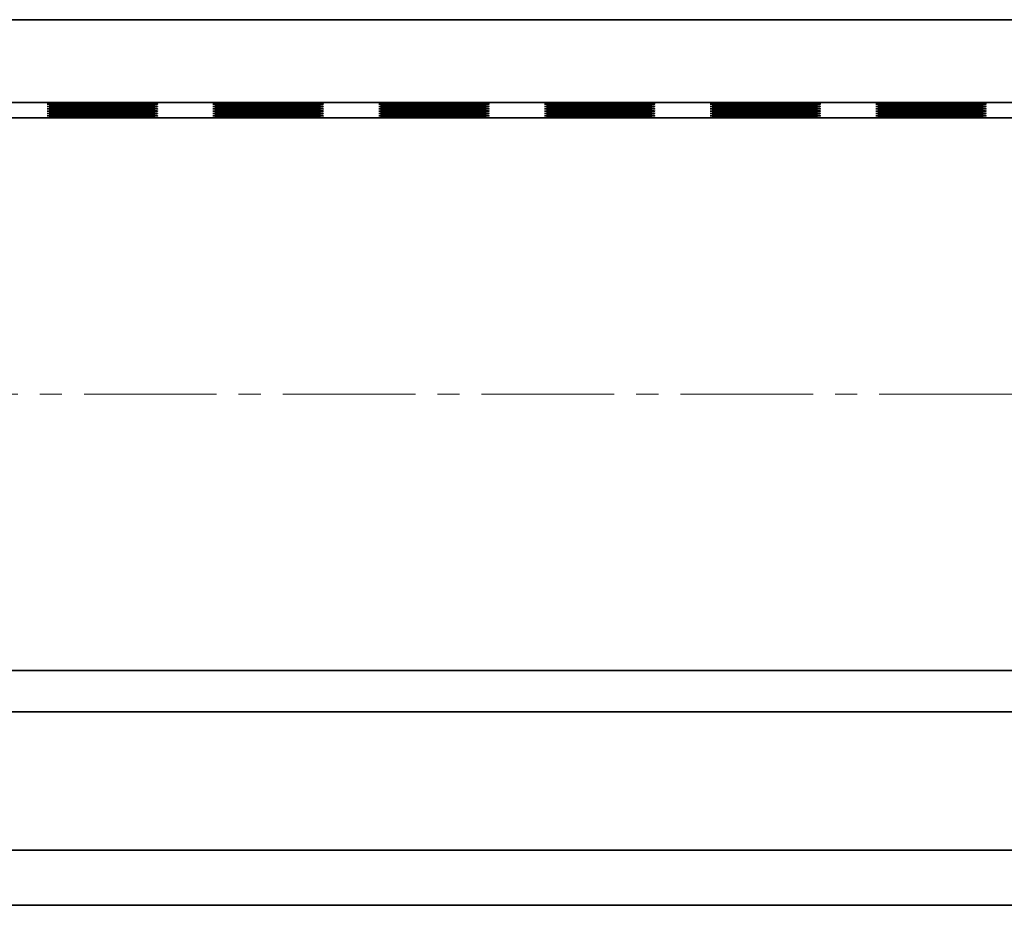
# Model space of a CAD drawing. Header units: millimetres. Extents: x -14862 to 14862, y -10512 to 10512.
# Tile 191 of 199: x 9752 to 10109, y 6886 to 7206. Entities that reach past the tile are written whole.
import ezdxf

# ---------------------------------------------------------------- set-up
doc = ezdxf.new("R2010")
doc.units = ezdxf.units.MM
doc.header["$LTSCALE"] = 4
doc.linetypes.add('点画线', pattern=[18, 12, -2, 2, -2])
doc.layers.add('中心线层', color=1, linetype='点画线', lineweight=18)
doc.layers.add('几何体', color=7, linetype='Continuous', lineweight=35)

msp = doc.modelspace()

# ---------------------------------------------------------------- linework, layer by layer
at = {"layer": '中心线层'}
msp.add_line((7903.271, 7070.9), (10714.982, 7070.9), dxfattribs=at)
at = {"layer": '几何体'}
for p, q in [((10501.982, 7206.45), (8101.982, 7206.45)), ((10501.982, 7176.452), (8101.982, 7176.452)), ((10504.482, 7170.9), (8104.482, 7170.9)), ((8104.482, 6970.9), (10504.482, 6970.9)), ((8101.982, 6955.9), (10501.982, 6955.9)), ((10594.482, 6905.9), (8004.482, 6905.9)), ((10594.482, 6885.9), (8004.482, 6885.9))]:
    msp.add_line(p, q, dxfattribs=at)
for points in [[(9761.982, 7175.889), (9762.16, 7175.927), (9762.693, 7175.964), (9763.569, 7175.999), (9764.774, 7176.033), (9766.286, 7176.064), (9768.078, 7176.092), (9770.118, 7176.116), (9772.37, 7176.136), (9774.794, 7176.152), (9777.346, 7176.163), (9779.98, 7176.169), (9782.65, 7176.171), (9785.309, 7176.167), (9787.907, 7176.158), (9790.401, 7176.145), (9792.744, 7176.127), (9794.895, 7176.104), (9796.815, 7176.078), (9798.471, 7176.049), (9799.832, 7176.016), (9800.875, 7175.982), (9801.581, 7175.945), (9801.937, 7175.908), (9801.937, 7175.87), (9801.581, 7175.833), (9800.875, 7175.797), (9799.832, 7175.762), (9798.471, 7175.73), (9796.815, 7175.7), (9794.895, 7175.674), (9792.744, 7175.652), (9790.401, 7175.634), (9787.907, 7175.62), (9785.309, 7175.611), (9782.65, 7175.608), (9779.98, 7175.609), (9777.346, 7175.615), (9774.794, 7175.626), (9772.37, 7175.642), (9770.118, 7175.662), (9768.078, 7175.687), (9766.286, 7175.715), (9764.774, 7175.746), (9763.569, 7175.779), (9762.693, 7175.815), (9762.16, 7175.852), (9761.982, 7175.889)], [(9761.982, 7175.044), (9762.16, 7175.082), (9762.693, 7175.119), (9763.569, 7175.154), (9764.774, 7175.188), (9766.286, 7175.219), (9768.078, 7175.247), (9770.118, 7175.271), (9772.37, 7175.291), (9774.794, 7175.307), (9777.346, 7175.318), (9779.98, 7175.324), (9782.65, 7175.326), (9785.309, 7175.322), (9787.907, 7175.313), (9790.401, 7175.3), (9792.744, 7175.282), (9794.895, 7175.259), (9796.815, 7175.233), (9798.471, 7175.204), (9799.832, 7175.171), (9800.875, 7175.137), (9801.581, 7175.1), (9801.937, 7175.063), (9801.937, 7175.025), (9801.581, 7174.988), (9800.875, 7174.952), (9799.832, 7174.917), (9798.471, 7174.885), (9796.815, 7174.855), (9794.895, 7174.829), (9792.744, 7174.807), (9790.401, 7174.789), (9787.907, 7174.775), (9785.309, 7174.766), (9782.65, 7174.763), (9779.98, 7174.764), (9777.346, 7174.77), (9774.794, 7174.781), (9772.37, 7174.797), (9770.118, 7174.817), (9768.078, 7174.842), (9766.286, 7174.87), (9764.774, 7174.901), (9763.569, 7174.934), (9762.693, 7174.97), (9762.16, 7175.007), (9761.982, 7175.044)], [(9761.982, 7174.199), (9762.16, 7174.237), (9762.693, 7174.274), (9763.569, 7174.309), (9764.774, 7174.343), (9766.286, 7174.374), (9768.078, 7174.402), (9770.118, 7174.426), (9772.37, 7174.446), (9774.794, 7174.462), (9777.346, 7174.473), (9779.98, 7174.479), (9782.65, 7174.481), (9785.309, 7174.477), (9787.907, 7174.468), (9790.401, 7174.455), (9792.744, 7174.437), (9794.895, 7174.414), (9796.815, 7174.388), (9798.471, 7174.359), (9799.832, 7174.326), (9800.875, 7174.292), (9801.581, 7174.255), (9801.937, 7174.218), (9801.937, 7174.18), (9801.581, 7174.143), (9800.875, 7174.107), (9799.832, 7174.072), (9798.471, 7174.04), (9796.815, 7174.01), (9794.895, 7173.984), (9792.744, 7173.962), (9790.401, 7173.944), (9787.907, 7173.93), (9785.309, 7173.921), (9782.65, 7173.918), (9779.98, 7173.919), (9777.346, 7173.925), (9774.794, 7173.936), (9772.37, 7173.952), (9770.118, 7173.972), (9768.078, 7173.997), (9766.286, 7174.025), (9764.774, 7174.056), (9763.569, 7174.089), (9762.693, 7174.125), (9762.16, 7174.162), (9761.982, 7174.199)], [(9821.982, 7175.889), (9822.16, 7175.927), (9822.693, 7175.964), (9823.569, 7175.999), (9824.774, 7176.033), (9826.286, 7176.064), (9828.078, 7176.092), (9830.118, 7176.116), (9832.37, 7176.136), (9834.794, 7176.152), (9837.346, 7176.163), (9839.98, 7176.169), (9842.65, 7176.171), (9845.309, 7176.167), (9847.907, 7176.158), (9850.401, 7176.145), (9852.744, 7176.127), (9854.895, 7176.104), (9856.815, 7176.078), (9858.471, 7176.049), (9859.832, 7176.016), (9860.875, 7175.982), (9861.581, 7175.945), (9861.937, 7175.908), (9861.937, 7175.87), (9861.581, 7175.833), (9860.875, 7175.797), (9859.832, 7175.762), (9858.471, 7175.73), (9856.815, 7175.7), (9854.895, 7175.674), (9852.744, 7175.652), (9850.401, 7175.634), (9847.907, 7175.62), (9845.309, 7175.611), (9842.65, 7175.608), (9839.98, 7175.609), (9837.346, 7175.615), (9834.794, 7175.626), (9832.37, 7175.642), (9830.118, 7175.662), (9828.078, 7175.687), (9826.286, 7175.715), (9824.774, 7175.746), (9823.569, 7175.779), (9822.693, 7175.815), (9822.16, 7175.852), (9821.982, 7175.889)], [(9821.982, 7175.044), (9822.16, 7175.082), (9822.693, 7175.119), (9823.569, 7175.154), (9824.774, 7175.188), (9826.286, 7175.219), (9828.078, 7175.247), (9830.118, 7175.271), (9832.37, 7175.291), (9834.794, 7175.307), (9837.346, 7175.318), (9839.98, 7175.324), (9842.65, 7175.326), (9845.309, 7175.322), (9847.907, 7175.313), (9850.401, 7175.3), (9852.744, 7175.282), (9854.895, 7175.259), (9856.815, 7175.233), (9858.471, 7175.204), (9859.832, 7175.171), (9860.875, 7175.137), (9861.581, 7175.1), (9861.937, 7175.063), (9861.937, 7175.025), (9861.581, 7174.988), (9860.875, 7174.952), (9859.832, 7174.917), (9858.471, 7174.885), (9856.815, 7174.855), (9854.895, 7174.829), (9852.744, 7174.807), (9850.401, 7174.789), (9847.907, 7174.775), (9845.309, 7174.766), (9842.65, 7174.763), (9839.98, 7174.764), (9837.346, 7174.77), (9834.794, 7174.781), (9832.37, 7174.797), (9830.118, 7174.817), (9828.078, 7174.842), (9826.286, 7174.87), (9824.774, 7174.901), (9823.569, 7174.934), (9822.693, 7174.97), (9822.16, 7175.007), (9821.982, 7175.044)], [(9821.982, 7174.199), (9822.16, 7174.237), (9822.693, 7174.274), (9823.569, 7174.309), (9824.774, 7174.343), (9826.286, 7174.374), (9828.078, 7174.402), (9830.118, 7174.426), (9832.37, 7174.446), (9834.794, 7174.462), (9837.346, 7174.473), (9839.98, 7174.479), (9842.65, 7174.481), (9845.309, 7174.477), (9847.907, 7174.468), (9850.401, 7174.455), (9852.744, 7174.437), (9854.895, 7174.414), (9856.815, 7174.388), (9858.471, 7174.359), (9859.832, 7174.326), (9860.875, 7174.292), (9861.581, 7174.255), (9861.937, 7174.218), (9861.937, 7174.18), (9861.581, 7174.143), (9860.875, 7174.107), (9859.832, 7174.072), (9858.471, 7174.04), (9856.815, 7174.01), (9854.895, 7173.984), (9852.744, 7173.962), (9850.401, 7173.944), (9847.907, 7173.93), (9845.309, 7173.921), (9842.65, 7173.918), (9839.98, 7173.919), (9837.346, 7173.925), (9834.794, 7173.936), (9832.37, 7173.952), (9830.118, 7173.972), (9828.078, 7173.997), (9826.286, 7174.025), (9824.774, 7174.056), (9823.569, 7174.089), (9822.693, 7174.125), (9822.16, 7174.162), (9821.982, 7174.199)], [(9881.982, 7175.889), (9882.16, 7175.927), (9882.693, 7175.964), (9883.569, 7175.999), (9884.774, 7176.033), (9886.286, 7176.064), (9888.078, 7176.092), (9890.118, 7176.116), (9892.37, 7176.136), (9894.794, 7176.152), (9897.346, 7176.163), (9899.98, 7176.169), (9902.65, 7176.171), (9905.309, 7176.167), (9907.907, 7176.158), (9910.401, 7176.145), (9912.744, 7176.127), (9914.895, 7176.104), (9916.815, 7176.078), (9918.471, 7176.049), (9919.832, 7176.016), (9920.875, 7175.982), (9921.581, 7175.945), (9921.937, 7175.908), (9921.937, 7175.87), (9921.581, 7175.833), (9920.875, 7175.797), (9919.832, 7175.762), (9918.471, 7175.73), (9916.815, 7175.7), (9914.895, 7175.674), (9912.744, 7175.652), (9910.401, 7175.634), (9907.907, 7175.62), (9905.309, 7175.611), (9902.65, 7175.608), (9899.98, 7175.609), (9897.346, 7175.615), (9894.794, 7175.626), (9892.37, 7175.642), (9890.118, 7175.662), (9888.078, 7175.687), (9886.286, 7175.715), (9884.774, 7175.746), (9883.569, 7175.779), (9882.693, 7175.815), (9882.16, 7175.852), (9881.982, 7175.889)], [(9881.982, 7175.044), (9882.16, 7175.082), (9882.693, 7175.119), (9883.569, 7175.154), (9884.774, 7175.188), (9886.286, 7175.219), (9888.078, 7175.247), (9890.118, 7175.271), (9892.37, 7175.291), (9894.794, 7175.307), (9897.346, 7175.318), (9899.98, 7175.324), (9902.65, 7175.326), (9905.309, 7175.322), (9907.907, 7175.313), (9910.401, 7175.3), (9912.744, 7175.282), (9914.895, 7175.259), (9916.815, 7175.233), (9918.471, 7175.204), (9919.832, 7175.171), (9920.875, 7175.137), (9921.581, 7175.1), (9921.937, 7175.063), (9921.937, 7175.025), (9921.581, 7174.988), (9920.875, 7174.952), (9919.832, 7174.917), (9918.471, 7174.885), (9916.815, 7174.855), (9914.895, 7174.829), (9912.744, 7174.807), (9910.401, 7174.789), (9907.907, 7174.775), (9905.309, 7174.766), (9902.65, 7174.763), (9899.98, 7174.764), (9897.346, 7174.77), (9894.794, 7174.781), (9892.37, 7174.797), (9890.118, 7174.817), (9888.078, 7174.842), (9886.286, 7174.87), (9884.774, 7174.901), (9883.569, 7174.934), (9882.693, 7174.97), (9882.16, 7175.007), (9881.982, 7175.044)], [(9881.982, 7174.199), (9882.16, 7174.237), (9882.693, 7174.274), (9883.569, 7174.309), (9884.774, 7174.343), (9886.286, 7174.374), (9888.078, 7174.402), (9890.118, 7174.426), (9892.37, 7174.446), (9894.794, 7174.462), (9897.346, 7174.473), (9899.98, 7174.479), (9902.65, 7174.481), (9905.309, 7174.477), (9907.907, 7174.468), (9910.401, 7174.455), (9912.744, 7174.437), (9914.895, 7174.414), (9916.815, 7174.388), (9918.471, 7174.359), (9919.832, 7174.326), (9920.875, 7174.292), (9921.581, 7174.255), (9921.937, 7174.218), (9921.937, 7174.18), (9921.581, 7174.143), (9920.875, 7174.107), (9919.832, 7174.072), (9918.471, 7174.04), (9916.815, 7174.01), (9914.895, 7173.984), (9912.744, 7173.962), (9910.401, 7173.944), (9907.907, 7173.93), (9905.309, 7173.921), (9902.65, 7173.918), (9899.98, 7173.919), (9897.346, 7173.925), (9894.794, 7173.936), (9892.37, 7173.952), (9890.118, 7173.972), (9888.078, 7173.997), (9886.286, 7174.025), (9884.774, 7174.056), (9883.569, 7174.089), (9882.693, 7174.125), (9882.16, 7174.162), (9881.982, 7174.199)], [(9941.982, 7175.889), (9942.16, 7175.927), (9942.693, 7175.964), (9943.569, 7175.999), (9944.774, 7176.033), (9946.286, 7176.064), (9948.078, 7176.092), (9950.118, 7176.116), (9952.37, 7176.136), (9954.794, 7176.152), (9957.346, 7176.163), (9959.98, 7176.169), (9962.65, 7176.171), (9965.309, 7176.167), (9967.907, 7176.158), (9970.401, 7176.145), (9972.744, 7176.127), (9974.895, 7176.104), (9976.815, 7176.078), (9978.471, 7176.049), (9979.832, 7176.016), (9980.875, 7175.982), (9981.581, 7175.945), (9981.937, 7175.908), (9981.937, 7175.87), (9981.581, 7175.833), (9980.875, 7175.797), (9979.832, 7175.762), (9978.471, 7175.73), (9976.815, 7175.7), (9974.895, 7175.674), (9972.744, 7175.652), (9970.401, 7175.634), (9967.907, 7175.62), (9965.309, 7175.611), (9962.65, 7175.608), (9959.98, 7175.609), (9957.346, 7175.615), (9954.794, 7175.626), (9952.37, 7175.642), (9950.118, 7175.662), (9948.078, 7175.687), (9946.286, 7175.715), (9944.774, 7175.746), (9943.569, 7175.779), (9942.693, 7175.815), (9942.16, 7175.852), (9941.982, 7175.889)], [(9941.982, 7175.044), (9942.16, 7175.082), (9942.693, 7175.119), (9943.569, 7175.154), (9944.774, 7175.188), (9946.286, 7175.219), (9948.078, 7175.247), (9950.118, 7175.271), (9952.37, 7175.291), (9954.794, 7175.307), (9957.346, 7175.318), (9959.98, 7175.324), (9962.65, 7175.326), (9965.309, 7175.322), (9967.907, 7175.313), (9970.401, 7175.3), (9972.744, 7175.282), (9974.895, 7175.259), (9976.815, 7175.233), (9978.471, 7175.204), (9979.832, 7175.171), (9980.875, 7175.137), (9981.581, 7175.1), (9981.937, 7175.063), (9981.937, 7175.025), (9981.581, 7174.988), (9980.875, 7174.952), (9979.832, 7174.917), (9978.471, 7174.885), (9976.815, 7174.855), (9974.895, 7174.829), (9972.744, 7174.807), (9970.401, 7174.789), (9967.907, 7174.775), (9965.309, 7174.766), (9962.65, 7174.763), (9959.98, 7174.764), (9957.346, 7174.77), (9954.794, 7174.781), (9952.37, 7174.797), (9950.118, 7174.817), (9948.078, 7174.842), (9946.286, 7174.87), (9944.774, 7174.901), (9943.569, 7174.934), (9942.693, 7174.97), (9942.16, 7175.007), (9941.982, 7175.044)], [(9941.982, 7174.199), (9942.16, 7174.237), (9942.693, 7174.274), (9943.569, 7174.309), (9944.774, 7174.343), (9946.286, 7174.374), (9948.078, 7174.402), (9950.118, 7174.426), (9952.37, 7174.446), (9954.794, 7174.462), (9957.346, 7174.473), (9959.98, 7174.479), (9962.65, 7174.481), (9965.309, 7174.477), (9967.907, 7174.468), (9970.401, 7174.455), (9972.744, 7174.437), (9974.895, 7174.414), (9976.815, 7174.388), (9978.471, 7174.359), (9979.832, 7174.326), (9980.875, 7174.292), (9981.581, 7174.255), (9981.937, 7174.218), (9981.937, 7174.18), (9981.581, 7174.143), (9980.875, 7174.107), (9979.832, 7174.072), (9978.471, 7174.04), (9976.815, 7174.01), (9974.895, 7173.984), (9972.744, 7173.962), (9970.401, 7173.944), (9967.907, 7173.93), (9965.309, 7173.921), (9962.65, 7173.918), (9959.98, 7173.919), (9957.346, 7173.925), (9954.794, 7173.936), (9952.37, 7173.952), (9950.118, 7173.972), (9948.078, 7173.997), (9946.286, 7174.025), (9944.774, 7174.056), (9943.569, 7174.089), (9942.693, 7174.125), (9942.16, 7174.162), (9941.982, 7174.199)], [(10001.982, 7175.889), (10002.16, 7175.927), (10002.693, 7175.964), (10003.569, 7175.999), (10004.774, 7176.033), (10006.286, 7176.064), (10008.078, 7176.092), (10010.118, 7176.116), (10012.37, 7176.136), (10014.794, 7176.152), (10017.346, 7176.163), (10019.98, 7176.169), (10022.65, 7176.171), (10025.309, 7176.167), (10027.907, 7176.158), (10030.401, 7176.145), (10032.744, 7176.127), (10034.895, 7176.104), (10036.815, 7176.078), (10038.471, 7176.049), (10039.832, 7176.016), (10040.875, 7175.982), (10041.581, 7175.945), (10041.937, 7175.908), (10041.937, 7175.87), (10041.581, 7175.833), (10040.875, 7175.797), (10039.832, 7175.762), (10038.471, 7175.73), (10036.815, 7175.7), (10034.895, 7175.674), (10032.744, 7175.652), (10030.401, 7175.634), (10027.907, 7175.62), (10025.309, 7175.611), (10022.65, 7175.608), (10019.98, 7175.609), (10017.346, 7175.615), (10014.794, 7175.626), (10012.37, 7175.642), (10010.118, 7175.662), (10008.078, 7175.687), (10006.286, 7175.715), (10004.774, 7175.746), (10003.569, 7175.779), (10002.693, 7175.815), (10002.16, 7175.852), (10001.982, 7175.889)], [(10001.982, 7175.044), (10002.16, 7175.082), (10002.693, 7175.119), (10003.569, 7175.154), (10004.774, 7175.188), (10006.286, 7175.219), (10008.078, 7175.247), (10010.118, 7175.271), (10012.37, 7175.291), (10014.794, 7175.307), (10017.346, 7175.318), (10019.98, 7175.324), (10022.65, 7175.326), (10025.309, 7175.322), (10027.907, 7175.313), (10030.401, 7175.3), (10032.744, 7175.282), (10034.895, 7175.259), (10036.815, 7175.233), (10038.471, 7175.204), (10039.832, 7175.171), (10040.875, 7175.137), (10041.581, 7175.1), (10041.937, 7175.063), (10041.937, 7175.025), (10041.581, 7174.988), (10040.875, 7174.952), (10039.832, 7174.917), (10038.471, 7174.885), (10036.815, 7174.855), (10034.895, 7174.829), (10032.744, 7174.807), (10030.401, 7174.789), (10027.907, 7174.775), (10025.309, 7174.766), (10022.65, 7174.763), (10019.98, 7174.764), (10017.346, 7174.77), (10014.794, 7174.781), (10012.37, 7174.797), (10010.118, 7174.817), (10008.078, 7174.842), (10006.286, 7174.87), (10004.774, 7174.901), (10003.569, 7174.934), (10002.693, 7174.97), (10002.16, 7175.007), (10001.982, 7175.044)], [(10001.982, 7174.199), (10002.16, 7174.237), (10002.693, 7174.274), (10003.569, 7174.309), (10004.774, 7174.343), (10006.286, 7174.374), (10008.078, 7174.402), (10010.118, 7174.426), (10012.37, 7174.446), (10014.794, 7174.462), (10017.346, 7174.473), (10019.98, 7174.479), (10022.65, 7174.481), (10025.309, 7174.477), (10027.907, 7174.468), (10030.401, 7174.455), (10032.744, 7174.437), (10034.895, 7174.414), (10036.815, 7174.388), (10038.471, 7174.359), (10039.832, 7174.326), (10040.875, 7174.292), (10041.581, 7174.255), (10041.937, 7174.218), (10041.937, 7174.18), (10041.581, 7174.143), (10040.875, 7174.107), (10039.832, 7174.072), (10038.471, 7174.04), (10036.815, 7174.01), (10034.895, 7173.984), (10032.744, 7173.962), (10030.401, 7173.944), (10027.907, 7173.93), (10025.309, 7173.921), (10022.65, 7173.918), (10019.98, 7173.919), (10017.346, 7173.925), (10014.794, 7173.936), (10012.37, 7173.952), (10010.118, 7173.972), (10008.078, 7173.997), (10006.286, 7174.025), (10004.774, 7174.056), (10003.569, 7174.089), (10002.693, 7174.125), (10002.16, 7174.162), (10001.982, 7174.199)], [(10061.982, 7175.889), (10062.16, 7175.927), (10062.693, 7175.964), (10063.569, 7175.999), (10064.774, 7176.033), (10066.286, 7176.064), (10068.078, 7176.092), (10070.118, 7176.116), (10072.37, 7176.136), (10074.794, 7176.152), (10077.346, 7176.163), (10079.98, 7176.169), (10082.65, 7176.171), (10085.309, 7176.167), (10087.907, 7176.158), (10090.401, 7176.145), (10092.744, 7176.127), (10094.895, 7176.104), (10096.815, 7176.078), (10098.471, 7176.049), (10099.832, 7176.016), (10100.875, 7175.982), (10101.581, 7175.945), (10101.937, 7175.908), (10101.937, 7175.87), (10101.581, 7175.833), (10100.875, 7175.797), (10099.832, 7175.762), (10098.471, 7175.73), (10096.815, 7175.7), (10094.895, 7175.674), (10092.744, 7175.652), (10090.401, 7175.634), (10087.907, 7175.62), (10085.309, 7175.611), (10082.65, 7175.608), (10079.98, 7175.609), (10077.346, 7175.615), (10074.794, 7175.626), (10072.37, 7175.642), (10070.118, 7175.662), (10068.078, 7175.687), (10066.286, 7175.715), (10064.774, 7175.746), (10063.569, 7175.779), (10062.693, 7175.815), (10062.16, 7175.852), (10061.982, 7175.889)], [(10061.982, 7175.044), (10062.16, 7175.082), (10062.693, 7175.119), (10063.569, 7175.154), (10064.774, 7175.188), (10066.286, 7175.219), (10068.078, 7175.247), (10070.118, 7175.271), (10072.37, 7175.291), (10074.794, 7175.307), (10077.346, 7175.318), (10079.98, 7175.324), (10082.65, 7175.326), (10085.309, 7175.322), (10087.907, 7175.313), (10090.401, 7175.3), (10092.744, 7175.282), (10094.895, 7175.259), (10096.815, 7175.233), (10098.471, 7175.204), (10099.832, 7175.171), (10100.875, 7175.137), (10101.581, 7175.1), (10101.937, 7175.063), (10101.937, 7175.025), (10101.581, 7174.988), (10100.875, 7174.952), (10099.832, 7174.917), (10098.471, 7174.885), (10096.815, 7174.855), (10094.895, 7174.829), (10092.744, 7174.807), (10090.401, 7174.789), (10087.907, 7174.775), (10085.309, 7174.766), (10082.65, 7174.763), (10079.98, 7174.764), (10077.346, 7174.77), (10074.794, 7174.781), (10072.37, 7174.797), (10070.118, 7174.817), (10068.078, 7174.842), (10066.286, 7174.87), (10064.774, 7174.901), (10063.569, 7174.934), (10062.693, 7174.97), (10062.16, 7175.007), (10061.982, 7175.044)], [(10061.982, 7174.199), (10062.16, 7174.237), (10062.693, 7174.274), (10063.569, 7174.309), (10064.774, 7174.343), (10066.286, 7174.374), (10068.078, 7174.402), (10070.118, 7174.426), (10072.37, 7174.446), (10074.794, 7174.462), (10077.346, 7174.473), (10079.98, 7174.479), (10082.65, 7174.481), (10085.309, 7174.477), (10087.907, 7174.468), (10090.401, 7174.455), (10092.744, 7174.437), (10094.895, 7174.414), (10096.815, 7174.388), (10098.471, 7174.359), (10099.832, 7174.326), (10100.875, 7174.292), (10101.581, 7174.255), (10101.937, 7174.218), (10101.937, 7174.18), (10101.581, 7174.143), (10100.875, 7174.107), (10099.832, 7174.072), (10098.471, 7174.04), (10096.815, 7174.01), (10094.895, 7173.984), (10092.744, 7173.962), (10090.401, 7173.944), (10087.907, 7173.93), (10085.309, 7173.921), (10082.65, 7173.918), (10079.98, 7173.919), (10077.346, 7173.925), (10074.794, 7173.936), (10072.37, 7173.952), (10070.118, 7173.972), (10068.078, 7173.997), (10066.286, 7174.025), (10064.774, 7174.056), (10063.569, 7174.089), (10062.693, 7174.125), (10062.16, 7174.162), (10061.982, 7174.199)], [(9761.982, 7173.354), (9762.16, 7173.392), (9762.693, 7173.429), (9763.569, 7173.464), (9764.774, 7173.498), (9766.286, 7173.529), (9768.078, 7173.557), (9770.118, 7173.581), (9772.37, 7173.601), (9774.794, 7173.617), (9777.346, 7173.628), (9779.98, 7173.634), (9782.65, 7173.636), (9785.309, 7173.632), (9787.907, 7173.623), (9790.401, 7173.61), (9792.744, 7173.592), (9794.895, 7173.569), (9796.815, 7173.543), (9798.471, 7173.514), (9799.832, 7173.481), (9800.875, 7173.447), (9801.581, 7173.41), (9801.937, 7173.373), (9801.937, 7173.335), (9801.581, 7173.298), (9800.875, 7173.262), (9799.832, 7173.227), (9798.471, 7173.195), (9796.815, 7173.165), (9794.895, 7173.139), (9792.744, 7173.117), (9790.401, 7173.099), (9787.907, 7173.085), (9785.309, 7173.076), (9782.65, 7173.073), (9779.98, 7173.074), (9777.346, 7173.08), (9774.794, 7173.091), (9772.37, 7173.107), (9770.118, 7173.127), (9768.078, 7173.152), (9766.286, 7173.18), (9764.774, 7173.211), (9763.569, 7173.244), (9762.693, 7173.28), (9762.16, 7173.317), (9761.982, 7173.354)], [(9761.982, 7172.509), (9762.16, 7172.547), (9762.693, 7172.584), (9763.569, 7172.619), (9764.774, 7172.653), (9766.286, 7172.684), (9768.078, 7172.712), (9770.118, 7172.736), (9772.37, 7172.756), (9774.794, 7172.772), (9777.346, 7172.783), (9779.98, 7172.789), (9782.65, 7172.791), (9785.309, 7172.787), (9787.907, 7172.778), (9790.401, 7172.765), (9792.744, 7172.747), (9794.895, 7172.724), (9796.815, 7172.698), (9798.471, 7172.669), (9799.832, 7172.636), (9800.875, 7172.602), (9801.581, 7172.565), (9801.937, 7172.528), (9801.937, 7172.49), (9801.581, 7172.453), (9800.875, 7172.417), (9799.832, 7172.382), (9798.471, 7172.35), (9796.815, 7172.32), (9794.895, 7172.294), (9792.744, 7172.272), (9790.401, 7172.254), (9787.907, 7172.24), (9785.309, 7172.231), (9782.65, 7172.228), (9779.98, 7172.229), (9777.346, 7172.235), (9774.794, 7172.246), (9772.37, 7172.262), (9770.118, 7172.282), (9768.078, 7172.307), (9766.286, 7172.335), (9764.774, 7172.366), (9763.569, 7172.399), (9762.693, 7172.435), (9762.16, 7172.472), (9761.982, 7172.509)], [(9761.982, 7171.664), (9762.16, 7171.702), (9762.693, 7171.739), (9763.569, 7171.774), (9764.774, 7171.808), (9766.286, 7171.839), (9768.078, 7171.867), (9770.118, 7171.891), (9772.37, 7171.911), (9774.794, 7171.927), (9777.346, 7171.938), (9779.98, 7171.944), (9782.65, 7171.946), (9785.309, 7171.942), (9787.907, 7171.933), (9790.401, 7171.92), (9792.744, 7171.902), (9794.895, 7171.879), (9796.815, 7171.853), (9798.471, 7171.824), (9799.832, 7171.791), (9800.875, 7171.757), (9801.581, 7171.72), (9801.937, 7171.683), (9801.937, 7171.645), (9801.581, 7171.608), (9800.875, 7171.572), (9799.832, 7171.537), (9798.471, 7171.505), (9796.815, 7171.475), (9794.895, 7171.449), (9792.744, 7171.427), (9790.401, 7171.409), (9787.907, 7171.395), (9785.309, 7171.386), (9782.65, 7171.383), (9779.98, 7171.384), (9777.346, 7171.39), (9774.794, 7171.401), (9772.37, 7171.417), (9770.118, 7171.437), (9768.078, 7171.462), (9766.286, 7171.49), (9764.774, 7171.521), (9763.569, 7171.554), (9762.693, 7171.59), (9762.16, 7171.627), (9761.982, 7171.664)], [(9762.814, 7170.9), (9763.569, 7170.929), (9764.774, 7170.963), (9766.286, 7170.994), (9768.078, 7171.022), (9770.118, 7171.046), (9772.37, 7171.066), (9774.794, 7171.082), (9777.346, 7171.093), (9779.98, 7171.099), (9782.65, 7171.101), (9785.309, 7171.097), (9787.907, 7171.088), (9790.401, 7171.075), (9792.744, 7171.057), (9794.895, 7171.034), (9796.815, 7171.008), (9798.471, 7170.979), (9799.832, 7170.946), (9800.875, 7170.912), (9801.15, 7170.9)], [(9821.982, 7173.354), (9822.16, 7173.392), (9822.693, 7173.429), (9823.569, 7173.464), (9824.774, 7173.498), (9826.286, 7173.529), (9828.078, 7173.557), (9830.118, 7173.581), (9832.37, 7173.601), (9834.794, 7173.617), (9837.346, 7173.628), (9839.98, 7173.634), (9842.65, 7173.636), (9845.309, 7173.632), (9847.907, 7173.623), (9850.401, 7173.61), (9852.744, 7173.592), (9854.895, 7173.569), (9856.815, 7173.543), (9858.471, 7173.514), (9859.832, 7173.481), (9860.875, 7173.447), (9861.581, 7173.41), (9861.937, 7173.373), (9861.937, 7173.335), (9861.581, 7173.298), (9860.875, 7173.262), (9859.832, 7173.227), (9858.471, 7173.195), (9856.815, 7173.165), (9854.895, 7173.139), (9852.744, 7173.117), (9850.401, 7173.099), (9847.907, 7173.085), (9845.309, 7173.076), (9842.65, 7173.073), (9839.98, 7173.074), (9837.346, 7173.08), (9834.794, 7173.091), (9832.37, 7173.107), (9830.118, 7173.127), (9828.078, 7173.152), (9826.286, 7173.18), (9824.774, 7173.211), (9823.569, 7173.244), (9822.693, 7173.28), (9822.16, 7173.317), (9821.982, 7173.354)], [(9821.982, 7172.509), (9822.16, 7172.547), (9822.693, 7172.584), (9823.569, 7172.619), (9824.774, 7172.653), (9826.286, 7172.684), (9828.078, 7172.712), (9830.118, 7172.736), (9832.37, 7172.756), (9834.794, 7172.772), (9837.346, 7172.783), (9839.98, 7172.789), (9842.65, 7172.791), (9845.309, 7172.787), (9847.907, 7172.778), (9850.401, 7172.765), (9852.744, 7172.747), (9854.895, 7172.724), (9856.815, 7172.698), (9858.471, 7172.669), (9859.832, 7172.636), (9860.875, 7172.602), (9861.581, 7172.565), (9861.937, 7172.528), (9861.937, 7172.49), (9861.581, 7172.453), (9860.875, 7172.417), (9859.832, 7172.382), (9858.471, 7172.35), (9856.815, 7172.32), (9854.895, 7172.294), (9852.744, 7172.272), (9850.401, 7172.254), (9847.907, 7172.24), (9845.309, 7172.231), (9842.65, 7172.228), (9839.98, 7172.229), (9837.346, 7172.235), (9834.794, 7172.246), (9832.37, 7172.262), (9830.118, 7172.282), (9828.078, 7172.307), (9826.286, 7172.335), (9824.774, 7172.366), (9823.569, 7172.399), (9822.693, 7172.435), (9822.16, 7172.472), (9821.982, 7172.509)], [(9821.982, 7171.664), (9822.16, 7171.702), (9822.693, 7171.739), (9823.569, 7171.774), (9824.774, 7171.808), (9826.286, 7171.839), (9828.078, 7171.867), (9830.118, 7171.891), (9832.37, 7171.911), (9834.794, 7171.927), (9837.346, 7171.938), (9839.98, 7171.944), (9842.65, 7171.946), (9845.309, 7171.942), (9847.907, 7171.933), (9850.401, 7171.92), (9852.744, 7171.902), (9854.895, 7171.879), (9856.815, 7171.853), (9858.471, 7171.824), (9859.832, 7171.791), (9860.875, 7171.757), (9861.581, 7171.72), (9861.937, 7171.683), (9861.937, 7171.645), (9861.581, 7171.608), (9860.875, 7171.572), (9859.832, 7171.537), (9858.471, 7171.505), (9856.815, 7171.475), (9854.895, 7171.449), (9852.744, 7171.427), (9850.401, 7171.409), (9847.907, 7171.395), (9845.309, 7171.386), (9842.65, 7171.383), (9839.98, 7171.384), (9837.346, 7171.39), (9834.794, 7171.401), (9832.37, 7171.417), (9830.118, 7171.437), (9828.078, 7171.462), (9826.286, 7171.49), (9824.774, 7171.521), (9823.569, 7171.554), (9822.693, 7171.59), (9822.16, 7171.627), (9821.982, 7171.664)], [(9822.814, 7170.9), (9823.569, 7170.929), (9824.774, 7170.963), (9826.286, 7170.994), (9828.078, 7171.022), (9830.118, 7171.046), (9832.37, 7171.066), (9834.794, 7171.082), (9837.346, 7171.093), (9839.98, 7171.099), (9842.65, 7171.101), (9845.309, 7171.097), (9847.907, 7171.088), (9850.401, 7171.075), (9852.744, 7171.057), (9854.895, 7171.034), (9856.815, 7171.008), (9858.471, 7170.979), (9859.832, 7170.946), (9860.875, 7170.912), (9861.15, 7170.9)], [(9881.982, 7173.354), (9882.16, 7173.392), (9882.693, 7173.429), (9883.569, 7173.464), (9884.774, 7173.498), (9886.286, 7173.529), (9888.078, 7173.557), (9890.118, 7173.581), (9892.37, 7173.601), (9894.794, 7173.617), (9897.346, 7173.628), (9899.98, 7173.634), (9902.65, 7173.636), (9905.309, 7173.632), (9907.907, 7173.623), (9910.401, 7173.61), (9912.744, 7173.592), (9914.895, 7173.569), (9916.815, 7173.543), (9918.471, 7173.514), (9919.832, 7173.481), (9920.875, 7173.447), (9921.581, 7173.41), (9921.937, 7173.373), (9921.937, 7173.335), (9921.581, 7173.298), (9920.875, 7173.262), (9919.832, 7173.227), (9918.471, 7173.195), (9916.815, 7173.165), (9914.895, 7173.139), (9912.744, 7173.117), (9910.401, 7173.099), (9907.907, 7173.085), (9905.309, 7173.076), (9902.65, 7173.073), (9899.98, 7173.074), (9897.346, 7173.08), (9894.794, 7173.091), (9892.37, 7173.107), (9890.118, 7173.127), (9888.078, 7173.152), (9886.286, 7173.18), (9884.774, 7173.211), (9883.569, 7173.244), (9882.693, 7173.28), (9882.16, 7173.317), (9881.982, 7173.354)], [(9881.982, 7172.509), (9882.16, 7172.547), (9882.693, 7172.584), (9883.569, 7172.619), (9884.774, 7172.653), (9886.286, 7172.684), (9888.078, 7172.712), (9890.118, 7172.736), (9892.37, 7172.756), (9894.794, 7172.772), (9897.346, 7172.783), (9899.98, 7172.789), (9902.65, 7172.791), (9905.309, 7172.787), (9907.907, 7172.778), (9910.401, 7172.765), (9912.744, 7172.747), (9914.895, 7172.724), (9916.815, 7172.698), (9918.471, 7172.669), (9919.832, 7172.636), (9920.875, 7172.602), (9921.581, 7172.565), (9921.937, 7172.528), (9921.937, 7172.49), (9921.581, 7172.453), (9920.875, 7172.417), (9919.832, 7172.382), (9918.471, 7172.35), (9916.815, 7172.32), (9914.895, 7172.294), (9912.744, 7172.272), (9910.401, 7172.254), (9907.907, 7172.24), (9905.309, 7172.231), (9902.65, 7172.228), (9899.98, 7172.229), (9897.346, 7172.235), (9894.794, 7172.246), (9892.37, 7172.262), (9890.118, 7172.282), (9888.078, 7172.307), (9886.286, 7172.335), (9884.774, 7172.366), (9883.569, 7172.399), (9882.693, 7172.435), (9882.16, 7172.472), (9881.982, 7172.509)], [(9881.982, 7171.664), (9882.16, 7171.702), (9882.693, 7171.739), (9883.569, 7171.774), (9884.774, 7171.808), (9886.286, 7171.839), (9888.078, 7171.867), (9890.118, 7171.891), (9892.37, 7171.911), (9894.794, 7171.927), (9897.346, 7171.938), (9899.98, 7171.944), (9902.65, 7171.946), (9905.309, 7171.942), (9907.907, 7171.933), (9910.401, 7171.92), (9912.744, 7171.902), (9914.895, 7171.879), (9916.815, 7171.853), (9918.471, 7171.824), (9919.832, 7171.791), (9920.875, 7171.757), (9921.581, 7171.72), (9921.937, 7171.683), (9921.937, 7171.645), (9921.581, 7171.608), (9920.875, 7171.572), (9919.832, 7171.537), (9918.471, 7171.505), (9916.815, 7171.475), (9914.895, 7171.449), (9912.744, 7171.427), (9910.401, 7171.409), (9907.907, 7171.395), (9905.309, 7171.386), (9902.65, 7171.383), (9899.98, 7171.384), (9897.346, 7171.39), (9894.794, 7171.401), (9892.37, 7171.417), (9890.118, 7171.437), (9888.078, 7171.462), (9886.286, 7171.49), (9884.774, 7171.521), (9883.569, 7171.554), (9882.693, 7171.59), (9882.16, 7171.627), (9881.982, 7171.664)], [(9882.814, 7170.9), (9883.569, 7170.929), (9884.774, 7170.963), (9886.286, 7170.994), (9888.078, 7171.022), (9890.118, 7171.046), (9892.37, 7171.066), (9894.794, 7171.082), (9897.346, 7171.093), (9899.98, 7171.099), (9902.65, 7171.101), (9905.309, 7171.097), (9907.907, 7171.088), (9910.401, 7171.075), (9912.744, 7171.057), (9914.895, 7171.034), (9916.815, 7171.008), (9918.471, 7170.979), (9919.832, 7170.946), (9920.875, 7170.912), (9921.15, 7170.9)], [(9941.982, 7173.354), (9942.16, 7173.392), (9942.693, 7173.429), (9943.569, 7173.464), (9944.774, 7173.498), (9946.286, 7173.529), (9948.078, 7173.557), (9950.118, 7173.581), (9952.37, 7173.601), (9954.794, 7173.617), (9957.346, 7173.628), (9959.98, 7173.634), (9962.65, 7173.636), (9965.309, 7173.632), (9967.907, 7173.623), (9970.401, 7173.61), (9972.744, 7173.592), (9974.895, 7173.569), (9976.815, 7173.543), (9978.471, 7173.514), (9979.832, 7173.481), (9980.875, 7173.447), (9981.581, 7173.41), (9981.937, 7173.373), (9981.937, 7173.335), (9981.581, 7173.298), (9980.875, 7173.262), (9979.832, 7173.227), (9978.471, 7173.195), (9976.815, 7173.165), (9974.895, 7173.139), (9972.744, 7173.117), (9970.401, 7173.099), (9967.907, 7173.085), (9965.309, 7173.076), (9962.65, 7173.073), (9959.98, 7173.074), (9957.346, 7173.08), (9954.794, 7173.091), (9952.37, 7173.107), (9950.118, 7173.127), (9948.078, 7173.152), (9946.286, 7173.18), (9944.774, 7173.211), (9943.569, 7173.244), (9942.693, 7173.28), (9942.16, 7173.317), (9941.982, 7173.354)], [(9941.982, 7172.509), (9942.16, 7172.547), (9942.693, 7172.584), (9943.569, 7172.619), (9944.774, 7172.653), (9946.286, 7172.684), (9948.078, 7172.712), (9950.118, 7172.736), (9952.37, 7172.756), (9954.794, 7172.772), (9957.346, 7172.783), (9959.98, 7172.789), (9962.65, 7172.791), (9965.309, 7172.787), (9967.907, 7172.778), (9970.401, 7172.765), (9972.744, 7172.747), (9974.895, 7172.724), (9976.815, 7172.698), (9978.471, 7172.669), (9979.832, 7172.636), (9980.875, 7172.602), (9981.581, 7172.565), (9981.937, 7172.528), (9981.937, 7172.49), (9981.581, 7172.453), (9980.875, 7172.417), (9979.832, 7172.382), (9978.471, 7172.35), (9976.815, 7172.32), (9974.895, 7172.294), (9972.744, 7172.272), (9970.401, 7172.254), (9967.907, 7172.24), (9965.309, 7172.231), (9962.65, 7172.228), (9959.98, 7172.229), (9957.346, 7172.235), (9954.794, 7172.246), (9952.37, 7172.262), (9950.118, 7172.282), (9948.078, 7172.307), (9946.286, 7172.335), (9944.774, 7172.366), (9943.569, 7172.399), (9942.693, 7172.435), (9942.16, 7172.472), (9941.982, 7172.509)], [(9941.982, 7171.664), (9942.16, 7171.702), (9942.693, 7171.739), (9943.569, 7171.774), (9944.774, 7171.808), (9946.286, 7171.839), (9948.078, 7171.867), (9950.118, 7171.891), (9952.37, 7171.911), (9954.794, 7171.927), (9957.346, 7171.938), (9959.98, 7171.944), (9962.65, 7171.946), (9965.309, 7171.942), (9967.907, 7171.933), (9970.401, 7171.92), (9972.744, 7171.902), (9974.895, 7171.879), (9976.815, 7171.853), (9978.471, 7171.824), (9979.832, 7171.791), (9980.875, 7171.757), (9981.581, 7171.72), (9981.937, 7171.683), (9981.937, 7171.645), (9981.581, 7171.608), (9980.875, 7171.572), (9979.832, 7171.537), (9978.471, 7171.505), (9976.815, 7171.475), (9974.895, 7171.449), (9972.744, 7171.427), (9970.401, 7171.409), (9967.907, 7171.395), (9965.309, 7171.386), (9962.65, 7171.383), (9959.98, 7171.384), (9957.346, 7171.39), (9954.794, 7171.401), (9952.37, 7171.417), (9950.118, 7171.437), (9948.078, 7171.462), (9946.286, 7171.49), (9944.774, 7171.521), (9943.569, 7171.554), (9942.693, 7171.59), (9942.16, 7171.627), (9941.982, 7171.664)], [(9942.814, 7170.9), (9943.569, 7170.929), (9944.774, 7170.963), (9946.286, 7170.994), (9948.078, 7171.022), (9950.118, 7171.046), (9952.37, 7171.066), (9954.794, 7171.082), (9957.346, 7171.093), (9959.98, 7171.099), (9962.65, 7171.101), (9965.309, 7171.097), (9967.907, 7171.088), (9970.401, 7171.075), (9972.744, 7171.057), (9974.895, 7171.034), (9976.815, 7171.008), (9978.471, 7170.979), (9979.832, 7170.946), (9980.875, 7170.912), (9981.15, 7170.9)], [(10001.982, 7173.354), (10002.16, 7173.392), (10002.693, 7173.429), (10003.569, 7173.464), (10004.774, 7173.498), (10006.286, 7173.529), (10008.078, 7173.557), (10010.118, 7173.581), (10012.37, 7173.601), (10014.794, 7173.617), (10017.346, 7173.628), (10019.98, 7173.634), (10022.65, 7173.636), (10025.309, 7173.632), (10027.907, 7173.623), (10030.401, 7173.61), (10032.744, 7173.592), (10034.895, 7173.569), (10036.815, 7173.543), (10038.471, 7173.514), (10039.832, 7173.481), (10040.875, 7173.447), (10041.581, 7173.41), (10041.937, 7173.373), (10041.937, 7173.335), (10041.581, 7173.298), (10040.875, 7173.262), (10039.832, 7173.227), (10038.471, 7173.195), (10036.815, 7173.165), (10034.895, 7173.139), (10032.744, 7173.117), (10030.401, 7173.099), (10027.907, 7173.085), (10025.309, 7173.076), (10022.65, 7173.073), (10019.98, 7173.074), (10017.346, 7173.08), (10014.794, 7173.091), (10012.37, 7173.107), (10010.118, 7173.127), (10008.078, 7173.152), (10006.286, 7173.18), (10004.774, 7173.211), (10003.569, 7173.244), (10002.693, 7173.28), (10002.16, 7173.317), (10001.982, 7173.354)], [(10001.982, 7172.509), (10002.16, 7172.547), (10002.693, 7172.584), (10003.569, 7172.619), (10004.774, 7172.653), (10006.286, 7172.684), (10008.078, 7172.712), (10010.118, 7172.736), (10012.37, 7172.756), (10014.794, 7172.772), (10017.346, 7172.783), (10019.98, 7172.789), (10022.65, 7172.791), (10025.309, 7172.787), (10027.907, 7172.778), (10030.401, 7172.765), (10032.744, 7172.747), (10034.895, 7172.724), (10036.815, 7172.698), (10038.471, 7172.669), (10039.832, 7172.636), (10040.875, 7172.602), (10041.581, 7172.565), (10041.937, 7172.528), (10041.937, 7172.49), (10041.581, 7172.453), (10040.875, 7172.417), (10039.832, 7172.382), (10038.471, 7172.35), (10036.815, 7172.32), (10034.895, 7172.294), (10032.744, 7172.272), (10030.401, 7172.254), (10027.907, 7172.24), (10025.309, 7172.231), (10022.65, 7172.228), (10019.98, 7172.229), (10017.346, 7172.235), (10014.794, 7172.246), (10012.37, 7172.262), (10010.118, 7172.282), (10008.078, 7172.307), (10006.286, 7172.335), (10004.774, 7172.366), (10003.569, 7172.399), (10002.693, 7172.435), (10002.16, 7172.472), (10001.982, 7172.509)], [(10001.982, 7171.664), (10002.16, 7171.702), (10002.693, 7171.739), (10003.569, 7171.774), (10004.774, 7171.808), (10006.286, 7171.839), (10008.078, 7171.867), (10010.118, 7171.891), (10012.37, 7171.911), (10014.794, 7171.927), (10017.346, 7171.938), (10019.98, 7171.944), (10022.65, 7171.946), (10025.309, 7171.942), (10027.907, 7171.933), (10030.401, 7171.92), (10032.744, 7171.902), (10034.895, 7171.879), (10036.815, 7171.853), (10038.471, 7171.824), (10039.832, 7171.791), (10040.875, 7171.757), (10041.581, 7171.72), (10041.937, 7171.683), (10041.937, 7171.645), (10041.581, 7171.608), (10040.875, 7171.572), (10039.832, 7171.537), (10038.471, 7171.505), (10036.815, 7171.475), (10034.895, 7171.449), (10032.744, 7171.427), (10030.401, 7171.409), (10027.907, 7171.395), (10025.309, 7171.386), (10022.65, 7171.383), (10019.98, 7171.384), (10017.346, 7171.39), (10014.794, 7171.401), (10012.37, 7171.417), (10010.118, 7171.437), (10008.078, 7171.462), (10006.286, 7171.49), (10004.774, 7171.521), (10003.569, 7171.554), (10002.693, 7171.59), (10002.16, 7171.627), (10001.982, 7171.664)], [(10002.814, 7170.9), (10003.569, 7170.929), (10004.774, 7170.963), (10006.286, 7170.994), (10008.078, 7171.022), (10010.118, 7171.046), (10012.37, 7171.066), (10014.794, 7171.082), (10017.346, 7171.093), (10019.98, 7171.099), (10022.65, 7171.101), (10025.309, 7171.097), (10027.907, 7171.088), (10030.401, 7171.075), (10032.744, 7171.057), (10034.895, 7171.034), (10036.815, 7171.008), (10038.471, 7170.979), (10039.832, 7170.946), (10040.875, 7170.912), (10041.15, 7170.9)], [(10061.982, 7173.354), (10062.16, 7173.392), (10062.693, 7173.429), (10063.569, 7173.464), (10064.774, 7173.498), (10066.286, 7173.529), (10068.078, 7173.557), (10070.118, 7173.581), (10072.37, 7173.601), (10074.794, 7173.617), (10077.346, 7173.628), (10079.98, 7173.634), (10082.65, 7173.636), (10085.309, 7173.632), (10087.907, 7173.623), (10090.401, 7173.61), (10092.744, 7173.592), (10094.895, 7173.569), (10096.815, 7173.543), (10098.471, 7173.514), (10099.832, 7173.481), (10100.875, 7173.447), (10101.581, 7173.41), (10101.937, 7173.373), (10101.937, 7173.335), (10101.581, 7173.298), (10100.875, 7173.262), (10099.832, 7173.227), (10098.471, 7173.195), (10096.815, 7173.165), (10094.895, 7173.139), (10092.744, 7173.117), (10090.401, 7173.099), (10087.907, 7173.085), (10085.309, 7173.076), (10082.65, 7173.073), (10079.98, 7173.074), (10077.346, 7173.08), (10074.794, 7173.091), (10072.37, 7173.107), (10070.118, 7173.127), (10068.078, 7173.152), (10066.286, 7173.18), (10064.774, 7173.211), (10063.569, 7173.244), (10062.693, 7173.28), (10062.16, 7173.317), (10061.982, 7173.354)], [(10061.982, 7172.509), (10062.16, 7172.547), (10062.693, 7172.584), (10063.569, 7172.619), (10064.774, 7172.653), (10066.286, 7172.684), (10068.078, 7172.712), (10070.118, 7172.736), (10072.37, 7172.756), (10074.794, 7172.772), (10077.346, 7172.783), (10079.98, 7172.789), (10082.65, 7172.791), (10085.309, 7172.787), (10087.907, 7172.778), (10090.401, 7172.765), (10092.744, 7172.747), (10094.895, 7172.724), (10096.815, 7172.698), (10098.471, 7172.669), (10099.832, 7172.636), (10100.875, 7172.602), (10101.581, 7172.565), (10101.937, 7172.528), (10101.937, 7172.49), (10101.581, 7172.453), (10100.875, 7172.417), (10099.832, 7172.382), (10098.471, 7172.35), (10096.815, 7172.32), (10094.895, 7172.294), (10092.744, 7172.272), (10090.401, 7172.254), (10087.907, 7172.24), (10085.309, 7172.231), (10082.65, 7172.228), (10079.98, 7172.229), (10077.346, 7172.235), (10074.794, 7172.246), (10072.37, 7172.262), (10070.118, 7172.282), (10068.078, 7172.307), (10066.286, 7172.335), (10064.774, 7172.366), (10063.569, 7172.399), (10062.693, 7172.435), (10062.16, 7172.472), (10061.982, 7172.509)], [(10061.982, 7171.664), (10062.16, 7171.702), (10062.693, 7171.739), (10063.569, 7171.774), (10064.774, 7171.808), (10066.286, 7171.839), (10068.078, 7171.867), (10070.118, 7171.891), (10072.37, 7171.911), (10074.794, 7171.927), (10077.346, 7171.938), (10079.98, 7171.944), (10082.65, 7171.946), (10085.309, 7171.942), (10087.907, 7171.933), (10090.401, 7171.92), (10092.744, 7171.902), (10094.895, 7171.879), (10096.815, 7171.853), (10098.471, 7171.824), (10099.832, 7171.791), (10100.875, 7171.757), (10101.581, 7171.72), (10101.937, 7171.683), (10101.937, 7171.645), (10101.581, 7171.608), (10100.875, 7171.572), (10099.832, 7171.537), (10098.471, 7171.505), (10096.815, 7171.475), (10094.895, 7171.449), (10092.744, 7171.427), (10090.401, 7171.409), (10087.907, 7171.395), (10085.309, 7171.386), (10082.65, 7171.383), (10079.98, 7171.384), (10077.346, 7171.39), (10074.794, 7171.401), (10072.37, 7171.417), (10070.118, 7171.437), (10068.078, 7171.462), (10066.286, 7171.49), (10064.774, 7171.521), (10063.569, 7171.554), (10062.693, 7171.59), (10062.16, 7171.627), (10061.982, 7171.664)], [(10062.814, 7170.9), (10063.569, 7170.929), (10064.774, 7170.963), (10066.286, 7170.994), (10068.078, 7171.022), (10070.118, 7171.046), (10072.37, 7171.066), (10074.794, 7171.082), (10077.346, 7171.093), (10079.98, 7171.099), (10082.65, 7171.101), (10085.309, 7171.097), (10087.907, 7171.088), (10090.401, 7171.075), (10092.744, 7171.057), (10094.895, 7171.034), (10096.815, 7171.008), (10098.471, 7170.979), (10099.832, 7170.946), (10100.875, 7170.912), (10101.15, 7170.9)]]:
    msp.add_lwpolyline(points, dxfattribs=at)

doc.saveas('drawing.dxf')
